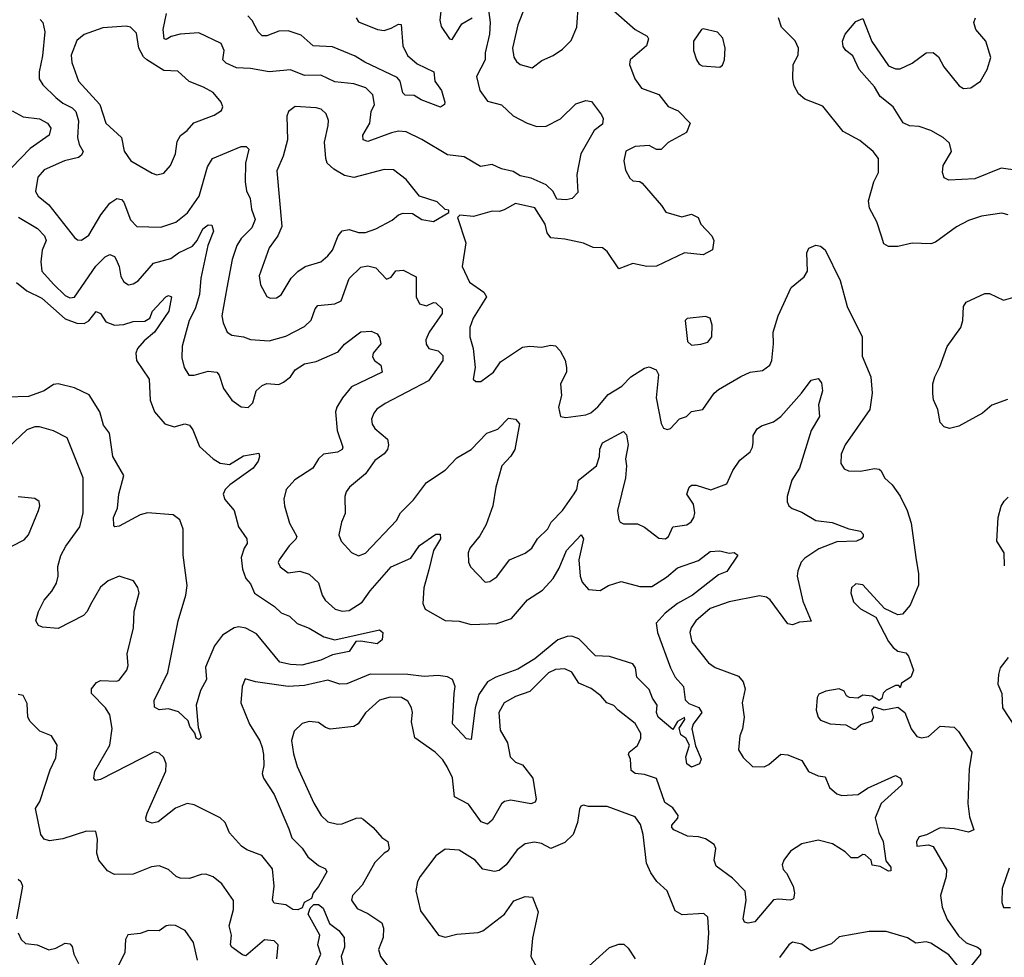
# Model space of a CAD drawing. Extents: x 1892934 to 2008621, y 567149 to 683290.
# Tile 97 of 256: x 1911631 to 1915828, y 628331 to 632326. Entities that reach past the tile are written whole.
import ezdxf

# ---------------------------------------------------------------- set-up
doc = ezdxf.new("R2010")
doc.units = 0

msp = doc.modelspace()

# ---------------------------------------------------------------- linework, layer by layer
at = {"layer": '0CON20XD'}
for points in [[(1913816.6, 632463.4), (1913754.7, 632305), (1913731.8, 632205), (1913737.1, 632167.1), (1913748.3, 632148.3), (1913765, 632135.6), (1913815, 632122.1), (1913857.2, 632152.8), (1913905, 632173.5), (1913945, 632201.1), (1913982.1, 632237.9), (1914006.1, 632295), (1914013.2, 632396.8)], [(1913628.2, 632378.2), (1913635.9, 632315), (1913634.3, 632265), (1913615.3, 632185), (1913615.3, 632155), (1913578.8, 632085), (1913592.7, 632025), (1913625, 631979.6), (1913685, 631964.4), (1913735, 631917.1), (1913794.5, 631885.5), (1913835, 631871.1), (1913875, 631873.2), (1913936, 631904), (1914002.2, 631967.8), (1914045, 631982.3), (1914068.1, 631978.1), (1914111.3, 631921.3), (1914117.8, 631905), (1914115, 631882), (1914079.5, 631855), (1914022.4, 631755), (1914006.2, 631666.2), (1914009.9, 631590.1), (1913985.7, 631564.3), (1913960.7, 631559.3), (1913921.2, 631561.2), (1913904.5, 631595), (1913875, 631622.2), (1913811.7, 631651.7), (1913765, 631660.7), (1913735, 631679.2), (1913685, 631690.9), (1913645, 631709.1), (1913595, 631700.4), (1913525, 631742.2), (1913455, 631750.8), (1913345, 631816.5), (1913278.3, 631848.3), (1913245, 631850.9), (1913215.8, 631844.2), (1913115, 631807.5), (1913094.6, 631814.6), (1913093.6, 631835), (1913123.7, 631886.3), (1913128.6, 631935), (1913144, 631965), (1913135.7, 632005.7), (1913106.6, 632036.6), (1913055, 632052.7), (1912975, 632062.4), (1912915, 632090), (1912845, 632088.7), (1912785, 632113.1), (1912695, 632104.1), (1912615, 632118.8), (1912555, 632121.8), (1912511.5, 632141.5), (1912497.1, 632155), (1912501.9, 632195), (1912489.2, 632225), (1912395, 632270.5), (1912315, 632265.2), (1912276.9, 632255), (1912255, 632241.8), (1912246.2, 632245), (1912242.4, 632285), (1912257.1, 632352.9)], [(1913427.3, 632375), (1913421.8, 632325), (1913427.8, 632297.8), (1913463.1, 632245), (1913475, 632242.7), (1913515, 632309.1), (1913559.1, 632335)], [(1914151.1, 632375), (1914255.3, 632285.3), (1914305.8, 632255.8), (1914311.2, 632245), (1914302.7, 632215), (1914233.5, 632155), (1914231.1, 632135), (1914252.7, 632075), (1914281.9, 632035), (1914355, 632007.7), (1914395, 631956.7), (1914438.4, 631938.4), (1914489.4, 631885), (1914473.8, 631846.2), (1914395, 631803.1), (1914365, 631773.9), (1914345, 631773.2), (1914315, 631790.9), (1914255, 631786.7), (1914215, 631765.7), (1914206.5, 631725), (1914213.8, 631685), (1914231.8, 631651.8), (1914245, 631639.4), (1914275, 631637.5), (1914285, 631630.6), (1914366.9, 631535), (1914385, 631505.7), (1914452.9, 631487.1), (1914495, 631498), (1914523.3, 631483.3), (1914534.7, 631454.7), (1914580.8, 631405), (1914590, 631385), (1914584.1, 631345.9), (1914545, 631324.3), (1914465, 631333.3), (1914345, 631275.9), (1914305, 631274.3), (1914245, 631288.2), (1914185, 631265.5), (1914135, 631338.9), (1914115, 631354.6), (1914075, 631355.9), (1914035, 631374.6), (1913955, 631391.8), (1913895, 631397.5), (1913878.9, 631418.9), (1913870.4, 631455), (1913826.9, 631525), (1913745, 631543.8), (1913696.4, 631516.4)], [(1911717.8, 632327.8), (1911728.8, 632315), (1911738.7, 632275), (1911727.7, 632172.3), (1911713.3, 632105), (1911714.5, 632075), (1911729.6, 632049.6), (1911784.5, 631994.5), (1911815, 631970.3), (1911855, 631951.3), (1911870.7, 631935), (1911881.9, 631895), (1911877.2, 631825), (1911884.7, 631795), (1911901.1, 631765), (1911895, 631748.9), (1911881, 631739), (1911822.5, 631725), (1911735, 631687.3), (1911708.2, 631655), (1911697.9, 631595), (1911710, 631575), (1911755, 631538.2), (1911865, 631398.6), (1911877.9, 631387.9), (1911895, 631386.9), (1911925, 631408.1), (1911977.4, 631495), (1912015, 631544.6), (1912045, 631564.5), (1912065, 631560), (1912075, 631549.4), (1912103.5, 631473.5), (1912130, 631445), (1912232.6, 631442.6), (1912295.8, 631464.2), (1912346.7, 631503.3), (1912395.5, 631574.5), (1912431, 631699), (1912452.9, 631735), (1912575, 631786.4), (1912596.7, 631786.7), (1912607.5, 631775), (1912593.4, 631715), (1912591.5, 631635), (1912597.3, 631597.3), (1912613.9, 631565), (1912618.8, 631518.8), (1912634.7, 631475), (1912620, 631440), (1912575, 631393.8), (1912556.6, 631365), (1912536.3, 631305), (1912513.3, 631183.3), (1912492.7, 631065), (1912498.2, 631035), (1912515.3, 630995.3), (1912535, 630982.1), (1912585, 630974.6), (1912615, 630963.1), (1912695, 630958.8), (1912765, 630978), (1912845, 631018.5), (1912873.6, 631046.4), (1912890, 631095), (1912901.8, 631108.2), (1912973.9, 631116.1), (1913001.4, 631128.6), (1913035, 631224.4), (1913085, 631271.5), (1913115, 631278.2), (1913148.9, 631268.9), (1913195, 631221.4), (1913215, 631230), (1913235, 631256), (1913265, 631259.4), (1913320.9, 631230.9), (1913320.9, 631145), (1913335, 631115.6), (1913365, 631107.5), (1913395, 631121.1), (1913405, 631120), (1913431.4, 631095), (1913431.9, 631075), (1913376.1, 630995), (1913362.4, 630962.4), (1913363.5, 630943.5), (1913375.3, 630925.3), (1913415, 630915.4), (1913435, 630896), (1913434, 630875), (1913372.9, 630787.1), (1913188.6, 630691.4), (1913153.2, 630666.7), (1913140.1, 630649.9), (1913130, 630625), (1913133.2, 630603.2), (1913145, 630584.5), (1913198.6, 630538.6), (1913203.2, 630515), (1913199.3, 630495), (1913185, 630476.9), (1913145, 630448.5), (1913105, 630391.8), (1913037.5, 630335), (1913022.5, 630315), (1913017.1, 630295), (1913018, 630222), (1913002.2, 630185), (1912992, 630132), (1913001.4, 630105), (1913045, 630055.8), (1913075, 630042.5), (1913105, 630053.5), (1913237.1, 630192.9), (1913254.6, 630225), (1913309.5, 630280.5), (1913365.4, 630355), (1913445, 630407.1), (1913495, 630459.4), (1913555, 630495.5), (1913622, 630565), (1913668.5, 630581.5), (1913715, 630628.6), (1913745, 630624.2), (1913761.4, 630605), (1913741.5, 630495), (1913725, 630467.1), (1913686.9, 630425), (1913660.9, 630335), (1913648.2, 630255), (1913620, 630175), (1913592.7, 630127.3), (1913549.4, 630075), (1913542.2, 630055), (1913544.3, 630015), (1913552.5, 629995), (1913615, 629930), (1913635, 629932.5), (1913665, 629952.1), (1913718.6, 630025), (1913785, 630053.1), (1913813.6, 630075), (1913838.9, 630115), (1913882.4, 630157.6), (1913897.1, 630185), (1913944.2, 630235), (1913993.9, 630306.1), (1914006.2, 630325), (1914012.9, 630365), (1914090, 630425), (1914102.9, 630465), (1914103.8, 630496.2), (1914115, 630523.5), (1914205, 630571.2), (1914217.1, 630557.1), (1914224.6, 630515), (1914214.1, 630455), (1914218, 630425), (1914213.5, 630375), (1914179.6, 630235), (1914185, 630196.7), (1914191.2, 630185), (1914205, 630178.6), (1914265, 630178.9), (1914294.7, 630164.7), (1914355, 630117.1), (1914384, 630114), (1914396.5, 630125), (1914414.8, 630165.2), (1914475.3, 630174.7), (1914493.3, 630186.7), (1914504.5, 630205), (1914509.1, 630225), (1914502.7, 630262.7), (1914475.6, 630305), (1914485, 630334), (1914495, 630342.5), (1914515, 630342.7), (1914577.4, 630322.6), (1914645, 630349.1), (1914670.5, 630405), (1914700.4, 630449.6), (1914745, 630485.8), (1914755.4, 630505), (1914757.1, 630525), (1914758.2, 630555), (1914775, 630582.9), (1914793.4, 630596.6), (1914845, 630613.3), (1914875, 630636.2), (1914964.4, 630735), (1915005, 630790), (1915035, 630797.5), (1915049.4, 630779.4), (1915053.3, 630745), (1915036.2, 630685), (1915040.8, 630635), (1915004.3, 630575.7), (1914955.2, 630415), (1914923.1, 630365), (1914902.7, 630295), (1914902.7, 630272.7), (1914910, 630255), (1914923.4, 630243.4), (1914965, 630228.6), (1915025, 630193.1), (1915095, 630183.8), (1915165, 630156.4), (1915215, 630147.5), (1915226.7, 630135), (1915226.7, 630125), (1915220, 630115), (1915197.5, 630105), (1915115, 630101.6), (1915037.9, 630072.1), (1914977.6, 630032.4), (1914962.5, 630015), (1914947.4, 629977.4), (1914945.3, 629955), (1914969.2, 629849.2), (1915005, 629763.8), (1914955, 629759.5), (1914925, 629748.2), (1914905, 629751.9), (1914830.5, 629855), (1914815, 629865.4), (1914785, 629870.9), (1914655, 629846.2), (1914575, 629817.5), (1914513.8, 629765), (1914493.5, 629735), (1914488.2, 629715), (1914495.6, 629675), (1914566.6, 629586.6), (1914596.1, 629566.1), (1914695, 629529.1), (1914715.3, 629505.3), (1914723.8, 629475), (1914710.8, 629415), (1914719.1, 629355), (1914712.2, 629305), (1914700.5, 629275), (1914695.7, 629215), (1914715, 629182.9), (1914754.7, 629144.7), (1914805, 629143.5), (1914825, 629152.2), (1914875, 629196.2)], [(1913064.7, 632334.7), (1913075, 632317.8), (1913155.6, 632284.4), (1913185, 632281.1), (1913215, 632290), (1913245, 632308.1), (1913256.7, 632306.7), (1913264.7, 632215), (1913284.4, 632174.4), (1913325, 632137.8), (1913396.7, 632105), (1913400.8, 632065), (1913429.2, 632025), (1913443.8, 631975), (1913442.5, 631965), (1913425, 631953.8), (1913342, 631985), (1913313, 632003), (1913274, 632005), (1913263.8, 632015), (1913252.9, 632065), (1913240.5, 632080.5), (1913101.5, 632145), (1913060.5, 632170.5), (1912965, 632210.9), (1912882.5, 632215), (1912830.5, 632260.5), (1912775, 632278.8), (1912735, 632278.2), (1912685, 632258), (1912665, 632257.9), (1912646.9, 632275), (1912622.4, 632322.4), (1912603.1, 632343.1)], [(1915845, 631494.4), (1915818.3, 631501.7), (1915730.5, 631489.5), (1915675, 631470.9), (1915625, 631444.5), (1915535, 631378.5), (1915515, 631370.8), (1915435, 631373.6), (1915375, 631359.6), (1915335, 631359.4), (1915315, 631372), (1915304.6, 631404.6), (1915285.4, 631465.4), (1915254.1, 631524.1), (1915249.2, 631555), (1915271.8, 631635), (1915292.5, 631675), (1915291.9, 631735), (1915268.6, 631765), (1915212.4, 631812.4), (1915140.8, 631850.8), (1915055, 631957.5), (1914978.5, 631988.5), (1914950.9, 632010.9), (1914932.3, 632045), (1914926.2, 632075), (1914928.9, 632135), (1914950, 632175), (1914951.2, 632205), (1914936.4, 632236.4), (1914878.6, 632295), (1914865.6, 632335)], [(1915886.1, 631683.9), (1915815, 631693.8), (1915702, 631648), (1915592.3, 631642.3), (1915572.3, 631652.3), (1915564.3, 631675), (1915567.5, 631705), (1915603.1, 631765), (1915595, 631800), (1915567.5, 631825), (1915515, 631854.5), (1915465, 631870.9), (1915424.6, 631874.6), (1915397.5, 631887.5), (1915354, 631955), (1915298.8, 631998.8), (1915275, 632040), (1915208.9, 632115), (1915182.1, 632172.1), (1915153.3, 632195), (1915142, 632212), (1915138.8, 632235), (1915149.2, 632265), (1915195, 632319.2), (1915225, 632331.2), (1915264.2, 632234.2), (1915335, 632130.4), (1915365, 632117.5), (1915385, 632117.8), (1915435, 632141.5), (1915495, 632185.5), (1915525, 632186.9), (1915547.6, 632167.6), (1915571.1, 632125), (1915635.3, 632045.3), (1915655, 632032.7), (1915685, 632035.5), (1915727.5, 632065), (1915755.6, 632115), (1915770.8, 632165), (1915748.9, 632235), (1915707.5, 632285), (1915698.5, 632315), (1915705, 632334)], [(1912215, 631665.7), (1912245, 631672), (1912273.1, 631705), (1912294.6, 631755.4), (1912301.8, 631808.2), (1912316.6, 631833.4), (1912345, 631854.6), (1912372.6, 631887.4), (1912460, 631920), (1912490.7, 631939.3), (1912496.7, 631955), (1912489.2, 631975), (1912455, 632015.6), (1912415, 632039.5), (1912353.6, 632063.6), (1912305, 632107.5), (1912245, 632110), (1912173.5, 632155), (1912158.9, 632168.9), (1912138.6, 632205), (1912129.1, 632269.1), (1912103.8, 632295), (1912085, 632299.2), (1911985, 632292), (1911905, 632263.3), (1911875, 632238), (1911850, 632175), (1911853.6, 632143.6), (1911881.2, 632065), (1911972.1, 631965), (1911998.6, 631885), (1912064.6, 631824.6), (1912076.8, 631766.8), (1912104, 631725), (1912195, 631671.9), (1912215, 631665.7)], [(1914615, 632123.8), (1914627.5, 632132.5), (1914636, 632155), (1914638, 632205), (1914627.9, 632247.9), (1914605, 632274), (1914545, 632288), (1914537.5, 632285), (1914504, 632235), (1914503.3, 632195), (1914516.2, 632155), (1914527.3, 632137.3), (1914540, 632130), (1914615, 632123.8)], [(1911598.3, 631938.3), (1911645, 631912.3), (1911715.6, 631904.4), (1911750, 631885), (1911763.3, 631865), (1911756.2, 631833.8), (1911675, 631778), (1911595.3, 631695)], [(1912699.3, 631139.3), (1912725, 631142), (1912745, 631154), (1912787.8, 631225), (1912815.9, 631254.1), (1912848, 631275), (1912915, 631294.4), (1912945, 631320.5), (1912963.9, 631345), (1912988.2, 631405), (1913005, 631426.2), (1913035, 631433.1), (1913075, 631419.2), (1913105, 631420), (1913149.2, 631435), (1913218.3, 631471.7), (1913245, 631495.5), (1913265, 631502.2), (1913305, 631501.4), (1913345.7, 631475.7), (1913395, 631466.9), (1913460, 631505), (1913460, 631515), (1913445, 631517.5), (1913410.3, 631550.3), (1913334.7, 631574.7), (1913278.5, 631645), (1913225, 631687.3), (1913185, 631687.5), (1913055, 631654.7), (1913015, 631663.2), (1912969.6, 631689.6), (1912941.2, 631715), (1912935.4, 631735), (1912930.8, 631805), (1912945.6, 631875), (1912947.3, 631897.3), (1912938, 631925), (1912916.2, 631945), (1912895, 631951.1), (1912805, 631956.9), (1912776.2, 631935), (1912769.2, 631915), (1912772.5, 631815), (1912753.6, 631745), (1912727.2, 631682.8), (1912748.7, 631445), (1912730.8, 631405), (1912694.6, 631355), (1912651.8, 631235), (1912656.8, 631196.8), (1912685, 631147.5), (1912699.3, 631139.3)], [(1913696.4, 631516.4), (1913675, 631509.5), (1913645, 631510), (1913565, 631488.1), (1913506.7, 631493.3), (1913497, 631483), (1913532.1, 631375), (1913517.5, 631275), (1913547.9, 631207.9), (1913609.4, 631165), (1913621.5, 631145), (1913564.6, 631055), (1913550, 631015), (1913549.5, 630975), (1913563.6, 630925), (1913572.5, 630845), (1913563.8, 630795), (1913575, 630784.2), (1913596.2, 630785), (1913650.6, 630825), (1913680.9, 630869.1), (1913775, 630931.1), (1913805, 630935.6), (1913855, 630930.5), (1913895, 630939.6), (1913915, 630936.2), (1913934.4, 630915), (1913956.2, 630876.2), (1913962.1, 630845), (1913961.5, 630825), (1913936.7, 630775), (1913940.8, 630725), (1913928.1, 630675), (1913936, 630636), (1913959.2, 630630.8), (1914045, 630643.3), (1914065, 630651.9), (1914095, 630677.1), (1914140.2, 630729.8), (1914197.8, 630765), (1914235.8, 630804.2), (1914295, 630841.1), (1914315, 630846.9), (1914344.7, 630834.7), (1914354.6, 630815), (1914344.8, 630714.8), (1914365.6, 630605.6), (1914375.9, 630585.9), (1914390.8, 630580.8), (1914405, 630584.3), (1914444.2, 630625.8), (1914473.6, 630636.4), (1914495, 630657.5), (1914543.3, 630665), (1914591.9, 630735), (1914609.8, 630750.2), (1914705, 630806.4), (1914745, 630824.4), (1914797.7, 630832.3), (1914828.8, 630855), (1914836.9, 630875), (1914844.4, 630945), (1914843.3, 630995), (1914864.4, 631065), (1914920, 631185), (1914975, 631231.1), (1914990, 631255), (1914987.1, 631332.9), (1914995, 631353.3), (1915025, 631365.8), (1915045, 631362), (1915065, 631346.2), (1915128.5, 631215), (1915158.1, 631105), (1915221.9, 630975), (1915222.6, 630892.6), (1915260, 630805), (1915265.5, 630735), (1915254.4, 630665.6), (1915150, 630515), (1915133.3, 630475), (1915132, 630435), (1915145, 630413.3), (1915164.1, 630404.1), (1915215, 630402.5), (1915275, 630414.5), (1915295, 630411.9), (1915303.8, 630403.8), (1915316.9, 630375), (1915350, 630345), (1915385, 630295.8), (1915414.7, 630234.7), (1915431.2, 630181.2), (1915450.9, 630035), (1915462.3, 629965), (1915463, 629917), (1915427.6, 629832.4), (1915395, 629793.3), (1915375, 629791.2), (1915318, 629818), (1915225, 629918), (1915195, 629922), (1915176.2, 629905), (1915174, 629885), (1915185.9, 629845.9), (1915215.9, 629815.9), (1915280, 629780), (1915335, 629676.7), (1915355, 629651.2), (1915375, 629635.7), (1915408, 629628), (1915420, 629615), (1915440.6, 629555), (1915430, 629525), (1915390.3, 629499.7), (1915385, 629480), (1915378.8, 629488.8), (1915365, 629489.4), (1915325, 629470), (1915312.5, 629457.5), (1915306.1, 629433.9), (1915295, 629425.6), (1915265, 629444.4), (1915225, 629448.9), (1915204.4, 629435.6), (1915168.3, 629438.3), (1915156, 629446), (1915145, 629465.5), (1915125, 629474.6), (1915067.5, 629465), (1915037.9, 629452.1), (1915031.1, 629438.9), (1915026.4, 629385), (1915034.5, 629355), (1915045, 629341.4), (1915086.6, 629326.6), (1915152.2, 629322.2), (1915185, 629303.8), (1915195, 629303.8), (1915205, 629313.8), (1915216.7, 629323.3), (1915265, 629338.8), (1915270, 629355), (1915263.1, 629385), (1915275, 629399.1), (1915315, 629385.8), (1915375, 629396.9), (1915404.2, 629375), (1915431.8, 629305), (1915455, 629272.5), (1915475, 629265.8), (1915505, 629272), (1915555, 629315.5), (1915615, 629312), (1915633.6, 629293.6), (1915690.5, 629205), (1915678.2, 629135), (1915673.3, 628986.7), (1915680.4, 628930.4), (1915698.1, 628875), (1915675, 628864.7), (1915615, 628878.9), (1915555, 628883.3), (1915496.6, 628853.4), (1915465, 628844.2), (1915453.9, 628825), (1915455, 628804.3), (1915505, 628811.1), (1915525, 628804), (1915581.9, 628705), (1915580.9, 628675), (1915556.7, 628595), (1915562.9, 628545), (1915585, 628492.5), (1915633, 628423), (1915665, 628392.4), (1915714, 628375), (1915726.7, 628365), (1915726.2, 628345), (1915681.5, 628288.5)], [(1911625.5, 631485), (1911706.2, 631436.2), (1911737.2, 631405), (1911743.5, 631385), (1911726.8, 631345), (1911720.3, 631295), (1911725.8, 631255), (1911775, 631199.1), (1911825, 631150.9), (1911845, 631140.8), (1911865, 631144.5), (1911955, 631276.1), (1911995, 631316.7), (1912015, 631325.6), (1912035, 631316.9), (1912042.7, 631305), (1912055.4, 631275), (1912062.6, 631232.6), (1912075, 631210), (1912095, 631197.1), (1912115, 631200.6), (1912136.6, 631213.4), (1912200.6, 631289.4), (1912275, 631308.9), (1912307.5, 631332.5), (1912368, 631362), (1912388.1, 631385), (1912412.1, 631435), (1912435, 631452.5), (1912450.3, 631450.3), (1912457.3, 631425), (1912432.3, 631365), (1912403.6, 631225), (1912397.3, 631155), (1912378.4, 631095), (1912352.8, 631045), (1912323.1, 630935), (1912322.5, 630885), (1912332.5, 630845), (1912352, 630812), (1912375, 630812.5), (1912435, 630829.2), (1912471.2, 630825), (1912481.8, 630811.8), (1912500, 630755), (1912535, 630706), (1912575, 630676.2), (1912605, 630673.8), (1912625, 630693.3), (1912639.4, 630745), (1912665, 630768.1), (1912685, 630776.5), (1912735, 630772.5), (1912755, 630781.8), (1912785, 630804.5), (1912805.9, 630834.1), (1912845, 630860), (1912895, 630869.6), (1912988.1, 630911.9), (1913015, 630944.4), (1913085, 630997.1), (1913128.8, 630998.8), (1913155, 630988), (1913165, 630972.5), (1913170, 630945), (1913138.1, 630905), (1913135, 630890), (1913142.9, 630875), (1913170, 630855), (1913176.2, 630825), (1913045, 630761.5), (1913006.9, 630715), (1912982.5, 630675), (1912977.5, 630655), (1912983.7, 630576.3), (1913008.6, 630505), (1913005.8, 630495), (1912985, 630483.6), (1912925.8, 630475), (1912904.7, 630455.3), (1912880, 630415), (1912804.1, 630365.9), (1912766.9, 630325), (1912757.2, 630282.8), (1912759.1, 630255), (1912781.7, 630181.7), (1912812.1, 630125), (1912807.7, 630112.3), (1912780, 630085), (1912737.5, 630025), (1912733, 630013), (1912740.8, 629995), (1912775, 629969.4), (1912825, 629976.4), (1912865, 629964.4), (1912905, 629927.5), (1912919.6, 629875), (1912933.3, 629853.3), (1912975.8, 629815), (1913005, 629806.4), (1913035, 629808.5), (1913091.5, 629845), (1913125, 629892.5), (1913214.8, 629995.2), (1913298, 630032), (1913335, 630085.8), (1913405, 630134.3), (1913423.9, 630133.9), (1913424.2, 630115), (1913395.4, 630065), (1913375, 629982.5), (1913353.6, 629905), (1913348.8, 629838.8), (1913359.2, 629815), (1913445, 629766.1), (1913505, 629763.5), (1913555, 629748.8), (1913665, 629753.3), (1913727.5, 629775), (1913795.6, 629855), (1913860, 629895), (1913904.8, 629945.2), (1913930.6, 629989.4), (1913961.5, 630065), (1914025, 630131.2), (1914034.4, 630114.4), (1914014.8, 630025.2), (1914019.7, 629955), (1914029.1, 629929.1), (1914055, 629898.5), (1914106.1, 629893.9), (1914141.2, 629915), (1914195, 629932.5), (1914275, 629910.8), (1914325, 629911.8), (1914388.6, 629951.4), (1914435, 629991.1), (1914525, 630022.7), (1914575, 630060), (1914615, 630063.1), (1914655, 630054), (1914676.2, 630056.2), (1914692.5, 630045), (1914645, 629975.8), (1914609.6, 629960.4), (1914499.5, 629875), (1914435, 629839.4), (1914381.9, 629798.1), (1914344.6, 629755), (1914349.6, 629715), (1914405, 629564.3), (1914425.3, 629525), (1914460, 629485), (1914468.4, 629428.4), (1914483.2, 629413.3), (1914526.3, 629396.3), (1914538.7, 629375), (1914501.9, 629325), (1914496.9, 629305), (1914512, 629232), (1914536.5, 629175), (1914529.2, 629155), (1914495, 629142), (1914475.6, 629155.6), (1914470, 629185), (1914486.7, 629235), (1914470, 629265), (1914449.4, 629279.4), (1914442.9, 629307.1), (1914466.9, 629345), (1914465, 629352.5), (1914435, 629335.6), (1914415, 629302), (1914353.3, 629355), (1914345.8, 629375), (1914348.4, 629405), (1914328, 629435), (1914315, 629472.5), (1914262, 629525), (1914255.4, 629565), (1914245, 629582.5), (1914145, 629613.7), (1914085, 629615.4), (1914015, 629687.7), (1913985, 629699.7), (1913965, 629698.8), (1913925, 629683.5), (1913826.3, 629603.7), (1913755, 629559.1), (1913660.8, 629525), (1913625, 629505.4), (1913588.5, 629451.5), (1913572.9, 629395), (1913555, 629258.8), (1913535, 629262.9), (1913476.5, 629326.5), (1913482.4, 629455), (1913487.3, 629485), (1913475.4, 629515), (1913455, 629525.8), (1913415, 629532.1), (1913355, 629528.1), (1913285, 629536.6), (1913125, 629537.5), (1913025, 629496.4), (1912995, 629495.3), (1912945, 629512.5), (1912845, 629489.1), (1912775, 629485.4), (1912635.7, 629505.7), (1912591.7, 629518.3), (1912578.8, 629485), (1912574.2, 629415), (1912610, 629325), (1912654.1, 629254.1), (1912664.7, 629224.7), (1912670, 629195), (1912671.1, 629148.9), (1912664.6, 629115), (1912669.5, 629095), (1912715.2, 629025.2), (1912778.7, 628878.7)], [(1911616.8, 631206.8), (1911661.4, 631171.4), (1911725, 631139.5), (1911825, 631051.9), (1911875, 631034.1), (1911905, 631031.6), (1911925, 631044), (1911957.5, 631082.5), (1911975.2, 631075.2), (1911998.4, 631038.4), (1912035, 631025.3), (1912075, 631027.2), (1912115, 631040.5), (1912165, 631042), (1912185, 631054.3), (1912197.5, 631085), (1912254.4, 631145), (1912265, 631150.8), (1912277.5, 631145), (1912266.8, 631085), (1912206, 630995), (1912161.4, 630958.6), (1912132.8, 630925), (1912125.4, 630905), (1912128.5, 630875), (1912183.1, 630795), (1912186.9, 630705), (1912205.3, 630655), (1912249.5, 630605), (1912288.8, 630591.2), (1912335, 630604.4), (1912355, 630599.2), (1912369.3, 630579.3), (1912397.6, 630507.6), (1912455.6, 630455), (1912485, 630437.5), (1912525, 630431.8), (1912585, 630468.5), (1912650, 630480), (1912653.3, 630465), (1912647.5, 630445), (1912625.5, 630415), (1912527.1, 630345), (1912506.9, 630325), (1912497.8, 630305), (1912505, 630281.4), (1912545.5, 630235), (1912563.6, 630165), (1912599.2, 630115), (1912600, 630095), (1912588.1, 630075), (1912575.5, 630035), (1912580.5, 629985), (1912595.5, 629945), (1912615, 629922.5), (1912632.2, 629882.2), (1912716.5, 629826.5), (1912745, 629798.9), (1912781.2, 629785), (1912813.3, 629753.3), (1912865, 629734.3), (1912926.8, 629696.8), (1912973.8, 629683.8), (1913165, 629726.2), (1913178.8, 629715), (1913176.4, 629683.6), (1913155, 629667.5), (1913085, 629678.8), (1913063.6, 629676.4), (1913035, 629634.4), (1912965, 629620.4), (1912915, 629597.3), (1912833.8, 629576.2), (1912785, 629578.4), (1912739.5, 629589.5), (1912640.3, 629710.3), (1912595, 629733.7), (1912565, 629738.8), (1912545, 629735.4), (1912495.9, 629704.1), (1912461.5, 629658.5), (1912423.1, 629566.9), (1912427.8, 629515), (1912401.7, 629468.3), (1912382.7, 629405), (1912391.2, 629311.2), (1912405, 629270), (1912395, 629260), (1912382.5, 629265), (1912377, 629287), (1912356.2, 629315), (1912349.1, 629339.1), (1912307.6, 629377.6), (1912265, 629390), (1912225, 629386), (1912205, 629397.5), (1912204.2, 629425), (1912262.1, 629545), (1912306.8, 629765), (1912339.6, 629875), (1912344.8, 629915.2), (1912328.4, 630045), (1912328.2, 630155), (1912314.2, 630195), (1912285, 630216.6), (1912175, 630225.3), (1912145, 630216.4), (1912055, 630168.1), (1912036.1, 630166.1), (1912031.7, 630171.7), (1912031.2, 630205), (1912048.2, 630245), (1912053.2, 630305), (1912074.7, 630385), (1912027.8, 630465), (1912013.6, 630565), (1911988.5, 630598.5), (1911972.5, 630655), (1911927.4, 630727.4), (1911865, 630757.8), (1911795, 630775.4), (1911775, 630772.3), (1911734.5, 630745.5), (1911669, 630721), (1911578.7, 630718.7)], [(1915842.4, 630707.6), (1915775, 630684.4), (1915735, 630650.6), (1915633.8, 630595), (1915594.5, 630584.5), (1915572.2, 630592.2), (1915555, 630610), (1915545.3, 630665.3), (1915526.9, 630706.9), (1915523.4, 630733.4), (1915523.9, 630775), (1915531.5, 630805), (1915553.2, 630846.8), (1915585, 630934.2), (1915643.3, 631015), (1915652.2, 631045), (1915654.5, 631105), (1915665, 631122.5), (1915745, 631160), (1915765, 631160), (1915825, 631131.9), (1915865, 631142.1)], [(1914495, 630940), (1914535, 630944), (1914565, 630952.5), (1914582, 630975), (1914582.5, 631025), (1914574.2, 631054.2), (1914555, 631061.4), (1914476.4, 631053.6), (1914467.5, 631045), (1914478, 630955), (1914495, 630940)], [(1912778.7, 628878.7), (1912790.5, 628840.5), (1912835, 628795.7), (1912859.1, 628759.1), (1912905, 628722.7), (1912935, 628707.8), (1912939.7, 628695), (1912905, 628632.9), (1912881.9, 628605), (1912875, 628582.5), (1912843.3, 628565), (1912835, 628542.5), (1912815.9, 628534.1), (1912795.7, 628534.3), (1912765, 628554.2), (1912715, 628561.8), (1912708.2, 628575), (1912715.3, 628635), (1912708.3, 628708.3), (1912662.7, 628765), (1912598.9, 628788.9), (1912576.7, 628805), (1912525, 628861.9), (1912506.5, 628905), (1912485, 628925.9), (1912375, 628980.8), (1912345, 628986), (1912295, 628966.1), (1912221.7, 628908.3), (1912195, 628903.1), (1912171.1, 628911.1), (1912168.1, 628925), (1912174.6, 628945), (1912253.8, 629125), (1912255.4, 629155), (1912245, 629182), (1912225, 629200.8), (1912205, 629206.7), (1911975, 629088.6), (1911954.4, 629084.4), (1911946.2, 629095), (1911950.6, 629125), (1912014.7, 629235), (1912025.7, 629305.7), (1912014.7, 629365), (1911996, 629395), (1911937.5, 629455), (1911936.4, 629475), (1911957.6, 629502.4), (1911975, 629511.3), (1912045, 629507.5), (1912055, 629512), (1912088.1, 629555), (1912092.7, 629575), (1912089.5, 629625), (1912116.5, 629735), (1912119.2, 629805), (1912140, 629885), (1912135, 629907.5), (1912116.7, 629935), (1912055, 629955.5), (1912008.5, 629935), (1911975, 629908.2), (1911932.2, 629835), (1911919.1, 629805), (1911902.9, 629787.1), (1911795, 629732.5), (1911727.9, 629737.9), (1911711.2, 629745), (1911700, 629765), (1911710.8, 629805), (1911735, 629852.9), (1911768.3, 629891.7), (1911787.2, 629925), (1911795.3, 629955.3), (1911793.2, 629996.8), (1911806.9, 630043.1), (1911827.2, 630082.8), (1911887.9, 630165), (1911901.5, 630225), (1911901.8, 630375), (1911833.1, 630545), (1911774.6, 630574.6), (1911715, 630591.3), (1911695, 630591.5), (1911661.2, 630578.8), (1911582.5, 630505)], [(1911597, 630083), (1911649.3, 630110.7), (1911668.2, 630131.8), (1911711.2, 630235), (1911716.7, 630255), (1911713.6, 630273.6), (1911695, 630286.2), (1911625, 630294)], [(1915829.3, 629999.3), (1915827.5, 630055), (1915795.8, 630105), (1915802.2, 630205), (1915815, 630253.3), (1915828.1, 630275), (1915845, 630291.4)], [(1915845, 629608.8), (1915810, 629565), (1915803, 629537), (1915800.8, 629495), (1915817.1, 629455), (1915820, 629395), (1915898.8, 629275)], [(1914875, 629196.2), (1914905, 629194), (1914965, 629170.4), (1914993.3, 629123.3), (1915035, 629104.3), (1915065, 629100), (1915083.5, 629055), (1915115, 629028.5), (1915135, 629020.9), (1915205, 629024.6), (1915245, 629052), (1915365, 629106), (1915386.2, 629095), (1915393.3, 629075), (1915390, 629065), (1915303.4, 628986.6), (1915278.2, 628925), (1915292.8, 628862.8), (1915311.7, 628825), (1915322.7, 628742.7), (1915344, 628715), (1915345, 628700), (1915335, 628698), (1915298.9, 628718.9), (1915265, 628724), (1915261.4, 628745), (1915235, 628767.8), (1915225, 628770), (1915204.2, 628755.8), (1915175.8, 628755.8), (1915150.2, 628780.2), (1915095.7, 628815), (1915035, 628830.8), (1914965, 628815.5), (1914916.2, 628783.8), (1914888, 628745), (1914881.4, 628725), (1914885.7, 628705), (1914899.3, 628689.3), (1914928.5, 628635), (1914934.4, 628605), (1914930, 628580), (1914915.6, 628574.4), (1914865, 628579.5), (1914845, 628575.5), (1914765, 628482.9), (1914736.3, 628476.3), (1914720.7, 628480.7), (1914714.7, 628495), (1914728.1, 628575), (1914723.1, 628613.1), (1914669.1, 628669.1), (1914599.4, 628719.4), (1914591.1, 628745), (1914598.1, 628795), (1914591.3, 628811.3), (1914555, 628835.5), (1914525, 628844.4), (1914477.6, 628847.6), (1914420, 628875), (1914410.7, 628885), (1914410.7, 628895), (1914435.9, 628924.1), (1914437.5, 628935), (1914415, 628967.9), (1914381.5, 628991.5), (1914345, 629092.9), (1914295, 629110.8), (1914254.3, 629114.3), (1914237.4, 629127.4), (1914235.4, 629175), (1914225.6, 629195), (1914228.6, 629205), (1914265, 629233.8), (1914278.9, 629265), (1914278.5, 629285), (1914255, 629326.9), (1914182.2, 629385), (1914163.8, 629403.8), (1914134, 629415), (1914108.8, 629445), (1914066.7, 629476.7), (1914015, 629499.6), (1913985, 629546.5), (1913955, 629560), (1913915, 629557.5), (1913885, 629543.8), (1913805.5, 629464.5), (1913745, 629442.5), (1913696.7, 629415), (1913673.9, 629375), (1913679.8, 629299.8), (1913710.4, 629245), (1913721.5, 629185), (1913745, 629163.1), (1913775, 629151.2), (1913818.2, 629095), (1913832.5, 629005), (1913827.7, 628992.3), (1913810, 628985), (1913725, 629000.3), (1913697.5, 628995), (1913684.5, 628985), (1913645, 628915.7), (1913625, 628898.1), (1913598.8, 628908.8), (1913544.1, 628984.1), (1913484.5, 629015), (1913475.7, 629095.7), (1913453.3, 629143.3), (1913435, 629173.1), (1913401.5, 629205), (1913315, 629266), (1913300.9, 629335), (1913305.4, 629375), (1913300.9, 629395), (1913285, 629423.1), (1913257.8, 629437.8), (1913210.5, 629439.5), (1913165, 629426.4), (1913105, 629372.5), (1913073.2, 629326.8), (1913055, 629315.4), (1912955, 629303.6), (1912935, 629310), (1912905, 629332.2), (1912865, 629335.5), (1912835, 629328.1), (1912801.5, 629295), (1912789.6, 629255), (1912797.6, 629197.6), (1912814, 629144), (1912885, 628988), (1912916.5, 628935), (1912945, 628908.2), (1912985, 628898.5), (1913005, 628900.4), (1913065, 628923.6), (1913085, 628925.7), (1913095, 628920), (1913137.9, 628885), (1913175, 628841.8), (1913200.8, 628825), (1913205.8, 628795), (1913202, 628785), (1913184.5, 628775.5), (1913144.8, 628735.2), (1913091.3, 628638.7), (1913049.1, 628595), (1913045.5, 628575), (1913069.4, 628539.4), (1913115, 628518.5), (1913175, 628477.5), (1913181.5, 628455), (1913180, 628415), (1913160.9, 628365), (1913168.6, 628335), (1913218.9, 628268.9)], [(1912726.5, 628325), (1912732.9, 628385), (1912715, 628401.9), (1912675, 628405.6), (1912595, 628338), (1912581.3, 628341.3), (1912535, 628374.5), (1912529.6, 628385), (1912533.1, 628425), (1912524.2, 628465), (1912542.5, 628535), (1912542.9, 628572.9), (1912492.9, 628645), (1912455, 628674.4), (1912425, 628685.6), (1912405, 628684.4), (1912355, 628666.7), (1912315, 628668.1), (1912298, 628675), (1912265, 628705.5), (1912225, 628720.9), (1912193.3, 628716.7), (1912115, 628685.5), (1912034.6, 628684.6), (1912005, 628699.4), (1911968.8, 628745), (1911959.6, 628775), (1911962.9, 628835), (1911955, 628866.7), (1911915, 628868.9), (1911815, 628835.4), (1911757.5, 628827.5), (1911735, 628834.5), (1911721.5, 628855), (1911698.9, 628965), (1911717, 628995), (1911760.2, 629129.8), (1911785, 629181.2), (1911790, 629235), (1911765.8, 629275), (1911716.2, 629295), (1911675, 629336.7), (1911666, 629355), (1911662.7, 629412.7), (1911645, 629447.5), (1911625, 629451.2)], [(1914543.8, 628265), (1914563.6, 628355), (1914569.2, 628435), (1914565, 628502.5), (1914547.7, 628517.7), (1914455, 628512.5), (1914425, 628528.8), (1914391.4, 628615), (1914347.1, 628655), (1914321.6, 628691.6), (1914302.6, 628732.6), (1914289.1, 628855), (1914277, 628897), (1914255, 628929.2), (1914135, 628974.5), (1914055, 628973.8), (1914035, 628980), (1914023.3, 628975), (1914017.7, 628962.3), (1914008.5, 628905), (1913990.9, 628855), (1913955, 628820.4), (1913895, 628794.6), (1913855, 628815.7), (1913825, 628822), (1913785.6, 628814.4), (1913751.4, 628788.6), (1913705, 628725.5), (1913675, 628701.4), (1913655, 628696.9), (1913605, 628706.7), (1913572.2, 628745), (1913505, 628787.3), (1913445, 628792.5), (1913405, 628764), (1913338.2, 628675), (1913327.1, 628655), (1913320, 628615), (1913340, 628530), (1913415.8, 628425.8), (1913445, 628417.1), (1913495, 628430.5), (1913585, 628437.1), (1913605, 628444.4), (1913697.5, 628515), (1913737.4, 628572.6), (1913785, 628590), (1913817, 628587), (1913841.4, 628525), (1913817.3, 628412.7), (1913809.5, 628335), (1913845, 628270)], [(1915848.7, 628711.3), (1915819.4, 628625), (1915818.1, 628565), (1915825, 628543.8), (1915855, 628543.3)], [(1911624.6, 628664.6), (1911635.6, 628655), (1911642.1, 628635), (1911617.5, 628495)], [(1912891.5, 628295), (1912914.1, 628345), (1912901.2, 628385), (1912910, 628425), (1912861.2, 628515), (1912869.5, 628540.5), (1912885, 628556.7), (1912905, 628556.9), (1912925, 628540), (1912952.1, 628475), (1912991.8, 628445), (1913014.1, 628415), (1913015.6, 628375), (1913001.2, 628335), (1913017.9, 628245)], [(1912388.5, 628318.5), (1912371.1, 628395), (1912336, 628446), (1912295, 628466.4), (1912271.7, 628468.3), (1912255, 628465.6), (1912225, 628444.5), (1912180, 628445), (1912145, 628433.1), (1912092.5, 628427.5), (1912082.3, 628407.7), (1912078.7, 628351.3), (1912028.8, 628251.2)], [(1911624.6, 628435), (1911637.4, 628407.4), (1911655, 628390.8), (1911705, 628384.4), (1911755, 628362.5), (1911785, 628370.5), (1911825, 628391.4), (1911845, 628389.2), (1911855, 628376.7), (1911862.2, 628345), (1911882.2, 628305)], [(1915635, 628288.7), (1915591.4, 628341.4), (1915515, 628391.2), (1915495, 628397), (1915450.9, 628390.9), (1915415, 628414.2), (1915325, 628440.6), (1915251.9, 628441.9), (1915125, 628418.2), (1915091.6, 628388.4), (1915005, 628359.4), (1914965, 628387.1), (1914925, 628395.8), (1914910, 628385), (1914869.4, 628330.6)], [(1914058.8, 628295), (1914145, 628373.1), (1914185, 628386.9), (1914206.6, 628386.6), (1914225, 628370), (1914254.6, 628324.6)]]:
    msp.add_lwpolyline(points, dxfattribs=at)

doc.saveas('drawing.dxf')
